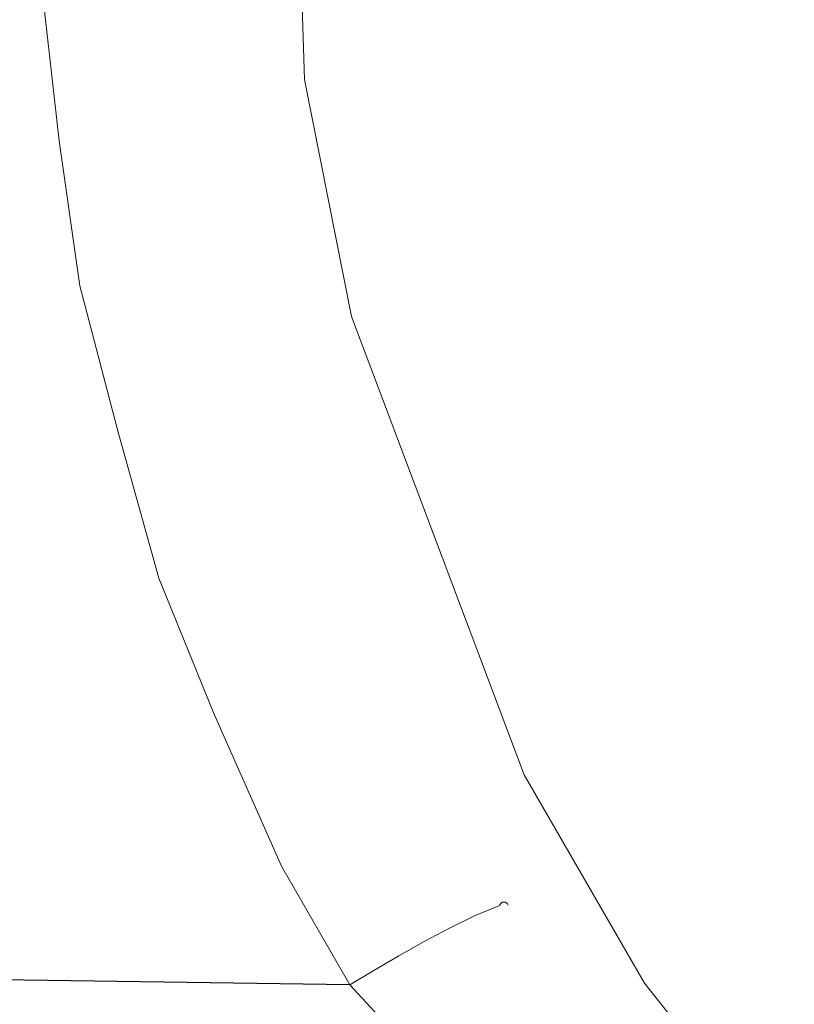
# Model space of a CAD drawing. Header units: inches. Extents: x 0 to 612, y 155 to 655.
# Tile 51 of 79: x 190.72 to 195.7, y 303.32 to 309.65. Entities that reach past the tile are written whole.
import ezdxf

# ---------------------------------------------------------------- set-up
doc = ezdxf.new("R2010")
doc.units = ezdxf.units.IN
doc.header["$MEASUREMENT"] = 0
doc.layers.add('Layer 1', color=7, linetype='Continuous')

# ---------------------------------------------------------------- blocks, each defined once
blk = doc.blocks.new('block 1678')
at = {"layer": 'Layer 1', "lineweight": 0}
for points in [[(194.7397, 303.4541)], [(195.7021, 302.2412)]]:
    blk.add_lwpolyline(points, dxfattribs=at)
blk.add_open_spline([(195.7021, 302.2412), (195.7021, 302.2412), (194.7397, 303.4541), (194.7397, 303.4541), (194.7397, 303.4541), (195.7021, 302.2412), (195.7021, 302.2412)], degree=3, knots=[0, 0, 0, 0, 1, 1, 1, 2, 2, 2, 2], dxfattribs=at)
blk = doc.blocks.new('block 1679')
at = {"layer": 'Layer 1', "lineweight": 0}
for points in [[(193.9653, 304.7939)], [(194.7397, 303.4541)]]:
    blk.add_lwpolyline(points, dxfattribs=at)
blk.add_open_spline([(194.7397, 303.4541), (194.7397, 303.4541), (193.9653, 304.7939), (193.9653, 304.7939), (193.9653, 304.7939), (194.7397, 303.4541), (194.7397, 303.4541)], degree=3, knots=[0, 0, 0, 0, 1, 1, 1, 2, 2, 2, 2], dxfattribs=at)
blk = doc.blocks.new('block 1680')
at = {"layer": 'Layer 1', "lineweight": 0}
for points in [[(192.8569, 307.7412)], [(193.9653, 304.7939)]]:
    blk.add_lwpolyline(points, dxfattribs=at)
blk.add_open_spline([(193.9653, 304.7939), (193.9653, 304.7939), (192.8569, 307.7412), (192.8569, 307.7412), (192.8569, 307.7412), (193.9653, 304.7939), (193.9653, 304.7939)], degree=3, knots=[0, 0, 0, 0, 1, 1, 1, 2, 2, 2, 2], dxfattribs=at)
blk = doc.blocks.new('block 1681')
at = {"layer": 'Layer 1', "lineweight": 0}
for points in [[(192.5547, 309.2637)], [(192.8569, 307.7412)]]:
    blk.add_lwpolyline(points, dxfattribs=at)
blk.add_open_spline([(192.8569, 307.7412), (192.8569, 307.7412), (192.5547, 309.2637), (192.5547, 309.2637), (192.5547, 309.2637), (192.8569, 307.7412), (192.8569, 307.7412)], degree=3, knots=[0, 0, 0, 0, 1, 1, 1, 2, 2, 2, 2], dxfattribs=at)
blk = doc.blocks.new('block 1682')
at = {"layer": 'Layer 1', "lineweight": 0}
for points in [[(192.5049, 310.8145)], [(192.5547, 309.2637)]]:
    blk.add_lwpolyline(points, dxfattribs=at)
blk.add_open_spline([(192.5547, 309.2637), (192.5547, 309.2637), (192.5049, 310.8145), (192.5049, 310.8145), (192.5049, 310.8145), (192.5547, 309.2637), (192.5547, 309.2637)], degree=3, knots=[0, 0, 0, 0, 1, 1, 1, 2, 2, 2, 2], dxfattribs=at)
blk = doc.blocks.new('block 1658')
at = {"layer": 'Layer 1'}
for name in ['block 1682', 'block 1681', 'block 1680', 'block 1679', 'block 1678']:
    blk.add_blockref(name, (0, 0), dxfattribs=at)
blk = doc.blocks.new('block 1657')
at = {"layer": 'Layer 1'}
blk.add_blockref('block 1658', (0, 0), dxfattribs=at)
blk = doc.blocks.new('block 2068')
at = {"layer": 'Layer 1', "color": 7, "lineweight": 25}
blk.add_lwpolyline([(192.8457, 303.4434), (141.5938, 304.1797)], dxfattribs=at)
blk = doc.blocks.new('block 2067')
at = {"layer": 'Layer 1'}
blk.add_blockref('block 2068', (0, 0), dxfattribs=at)
blk = doc.blocks.new('block 2066')
at = {"layer": 'Layer 1'}
blk.add_blockref('block 2067', (0, 0), dxfattribs=at)
blk = doc.blocks.new('block 2071')
at = {"layer": 'Layer 1', "lineweight": 0}
for points in [[(195.1777, 301.5029)], [(195.3872, 301.3975)]]:
    blk.add_lwpolyline(points, dxfattribs=at)
blk.add_open_spline([(195.3872, 301.3975), (195.3872, 301.3975), (195.1777, 301.5029), (195.1777, 301.5029), (195.1777, 301.5029), (195.3872, 301.3975), (195.3872, 301.3975)], degree=3, knots=[0, 0, 0, 0, 1, 1, 1, 2, 2, 2, 2], dxfattribs=at)
blk = doc.blocks.new('block 2072')
at = {"layer": 'Layer 1', "lineweight": 0}
for points in [[(194.9814, 301.6309)], [(195.1777, 301.5029)]]:
    blk.add_lwpolyline(points, dxfattribs=at)
blk.add_open_spline([(195.1777, 301.5029), (195.1777, 301.5029), (194.9814, 301.6309), (194.9814, 301.6309), (194.9814, 301.6309), (195.1777, 301.5029), (195.1777, 301.5029)], degree=3, knots=[0, 0, 0, 0, 1, 1, 1, 2, 2, 2, 2], dxfattribs=at)
blk = doc.blocks.new('block 2073')
at = {"layer": 'Layer 1', "lineweight": 0}
for points in [[(194.5933, 301.8906)], [(194.9814, 301.6309)]]:
    blk.add_lwpolyline(points, dxfattribs=at)
blk.add_open_spline([(194.9814, 301.6309), (194.9814, 301.6309), (194.5933, 301.8906), (194.5933, 301.8906), (194.5933, 301.8906), (194.9814, 301.6309), (194.9814, 301.6309)], degree=3, knots=[0, 0, 0, 0, 1, 1, 1, 2, 2, 2, 2], dxfattribs=at)
blk = doc.blocks.new('block 2074')
at = {"layer": 'Layer 1', "lineweight": 0}
for points in [[(194.2168, 302.168)], [(194.5933, 301.8906)]]:
    blk.add_lwpolyline(points, dxfattribs=at)
blk.add_open_spline([(194.5933, 301.8906), (194.5933, 301.8906), (194.2168, 302.168), (194.2168, 302.168), (194.2168, 302.168), (194.5933, 301.8906), (194.5933, 301.8906)], degree=3, knots=[0, 0, 0, 0, 1, 1, 1, 2, 2, 2, 2], dxfattribs=at)
blk = doc.blocks.new('block 2075')
at = {"layer": 'Layer 1', "lineweight": 0}
for points in [[(193.8447, 302.4678)], [(194.2168, 302.168)]]:
    blk.add_lwpolyline(points, dxfattribs=at)
blk.add_open_spline([(194.2168, 302.168), (194.2168, 302.168), (193.8447, 302.4678), (193.8447, 302.4678), (193.8447, 302.4678), (194.2168, 302.168), (194.2168, 302.168)], degree=3, knots=[0, 0, 0, 0, 1, 1, 1, 2, 2, 2, 2], dxfattribs=at)
blk = doc.blocks.new('block 2076')
at = {"layer": 'Layer 1', "lineweight": 0}
for points in [[(193.5015, 302.7705)], [(193.8447, 302.4678)]]:
    blk.add_lwpolyline(points, dxfattribs=at)
blk.add_open_spline([(193.8447, 302.4678), (193.8447, 302.4678), (193.5015, 302.7705), (193.5015, 302.7705), (193.5015, 302.7705), (193.8447, 302.4678), (193.8447, 302.4678)], degree=3, knots=[0, 0, 0, 0, 1, 1, 1, 2, 2, 2, 2], dxfattribs=at)
blk = doc.blocks.new('block 2077')
at = {"layer": 'Layer 1', "lineweight": 0}
for points in [[(193.1587, 303.1045)], [(193.5015, 302.7705)]]:
    blk.add_lwpolyline(points, dxfattribs=at)
blk.add_open_spline([(193.5015, 302.7705), (193.5015, 302.7705), (193.1587, 303.1045), (193.1587, 303.1045), (193.1587, 303.1045), (193.5015, 302.7705), (193.5015, 302.7705)], degree=3, knots=[0, 0, 0, 0, 1, 1, 1, 2, 2, 2, 2], dxfattribs=at)
blk = doc.blocks.new('block 2078')
at = {"layer": 'Layer 1', "lineweight": 0}
for points in [[(192.8457, 303.4434)], [(193.1587, 303.1045)]]:
    blk.add_lwpolyline(points, dxfattribs=at)
blk.add_open_spline([(193.1587, 303.1045), (193.1587, 303.1045), (192.8457, 303.4434), (192.8457, 303.4434), (192.8457, 303.4434), (193.1587, 303.1045), (193.1587, 303.1045)], degree=3, knots=[0, 0, 0, 0, 1, 1, 1, 2, 2, 2, 2], dxfattribs=at)
blk = doc.blocks.new('block 2070')
at = {"layer": 'Layer 1'}
for name in ['block 2078', 'block 2077', 'block 2076', 'block 2075', 'block 2074', 'block 2073', 'block 2072', 'block 2071']:
    blk.add_blockref(name, (0, 0), dxfattribs=at)
blk = doc.blocks.new('block 2069')
at = {"layer": 'Layer 1'}
blk.add_blockref('block 2070', (0, 0), dxfattribs=at)
blk = doc.blocks.new('block 2135')
at = {"layer": 'Layer 1', "lineweight": 0}
for points in [[(190.8506, 310.8145)], [(190.8569, 309.9346)]]:
    blk.add_lwpolyline(points, dxfattribs=at)
blk.add_open_spline([(190.8506, 310.8145), (190.8506, 310.8145), (190.8569, 309.9346), (190.8569, 309.9346), (190.8569, 309.9346), (190.8506, 310.8145), (190.8506, 310.8145)], degree=3, knots=[0, 0, 0, 0, 1, 1, 1, 2, 2, 2, 2], dxfattribs=at)
blk = doc.blocks.new('block 2136')
at = {"layer": 'Layer 1', "lineweight": 0}
for points in [[(190.8569, 309.9346)], [(190.978, 308.8691)]]:
    blk.add_lwpolyline(points, dxfattribs=at)
blk.add_open_spline([(190.8569, 309.9346), (190.8569, 309.9346), (190.978, 308.8691), (190.978, 308.8691), (190.978, 308.8691), (190.8569, 309.9346), (190.8569, 309.9346)], degree=3, knots=[0, 0, 0, 0, 1, 1, 1, 2, 2, 2, 2], dxfattribs=at)
blk = doc.blocks.new('block 2137')
at = {"layer": 'Layer 1', "lineweight": 0}
for points in [[(190.978, 308.8691)], [(191.1113, 307.9365)]]:
    blk.add_lwpolyline(points, dxfattribs=at)
blk.add_open_spline([(190.978, 308.8691), (190.978, 308.8691), (191.1113, 307.9365), (191.1113, 307.9365), (191.1113, 307.9365), (190.978, 308.8691), (190.978, 308.8691)], degree=3, knots=[0, 0, 0, 0, 1, 1, 1, 2, 2, 2, 2], dxfattribs=at)
blk = doc.blocks.new('block 2138')
at = {"layer": 'Layer 1', "lineweight": 0}
for points in [[(191.1113, 307.9365)], [(191.3574, 306.9961)]]:
    blk.add_lwpolyline(points, dxfattribs=at)
blk.add_open_spline([(191.1113, 307.9365), (191.1113, 307.9365), (191.3574, 306.9961), (191.3574, 306.9961), (191.3574, 306.9961), (191.1113, 307.9365), (191.1113, 307.9365)], degree=3, knots=[0, 0, 0, 0, 1, 1, 1, 2, 2, 2, 2], dxfattribs=at)
blk = doc.blocks.new('block 2139')
at = {"layer": 'Layer 1', "lineweight": 0}
for points in [[(191.3574, 306.9961)], [(191.6187, 306.0576)]]:
    blk.add_lwpolyline(points, dxfattribs=at)
blk.add_open_spline([(191.3574, 306.9961), (191.3574, 306.9961), (191.6187, 306.0576), (191.6187, 306.0576), (191.6187, 306.0576), (191.3574, 306.9961), (191.3574, 306.9961)], degree=3, knots=[0, 0, 0, 0, 1, 1, 1, 2, 2, 2, 2], dxfattribs=at)
blk = doc.blocks.new('block 2140')
at = {"layer": 'Layer 1', "lineweight": 0}
for points in [[(191.6187, 306.0576)], [(191.9722, 305.1875)]]:
    blk.add_lwpolyline(points, dxfattribs=at)
blk.add_open_spline([(191.6187, 306.0576), (191.6187, 306.0576), (191.9722, 305.1875), (191.9722, 305.1875), (191.9722, 305.1875), (191.6187, 306.0576), (191.6187, 306.0576)], degree=3, knots=[0, 0, 0, 0, 1, 1, 1, 2, 2, 2, 2], dxfattribs=at)
blk = doc.blocks.new('block 2141')
at = {"layer": 'Layer 1', "lineweight": 0}
for points in [[(191.9722, 305.1875)], [(192.4067, 304.2061)]]:
    blk.add_lwpolyline(points, dxfattribs=at)
blk.add_open_spline([(191.9722, 305.1875), (191.9722, 305.1875), (192.4067, 304.2061), (192.4067, 304.2061), (192.4067, 304.2061), (191.9722, 305.1875), (191.9722, 305.1875)], degree=3, knots=[0, 0, 0, 0, 1, 1, 1, 2, 2, 2, 2], dxfattribs=at)
blk = doc.blocks.new('block 2142')
at = {"layer": 'Layer 1', "lineweight": 0}
for points in [[(192.4067, 304.2061)], [(192.8457, 303.4434)]]:
    blk.add_lwpolyline(points, dxfattribs=at)
blk.add_open_spline([(192.4067, 304.2061), (192.4067, 304.2061), (192.8457, 303.4434), (192.8457, 303.4434), (192.8457, 303.4434), (192.4067, 304.2061), (192.4067, 304.2061)], degree=3, knots=[0, 0, 0, 0, 1, 1, 1, 2, 2, 2, 2], dxfattribs=at)
blk = doc.blocks.new('block 2134')
at = {"layer": 'Layer 1'}
for name in ['block 2135', 'block 2136', 'block 2137', 'block 2138', 'block 2139', 'block 2140', 'block 2141', 'block 2142']:
    blk.add_blockref(name, (0, 0), dxfattribs=at)
blk = doc.blocks.new('block 2133')
at = {"layer": 'Layer 1'}
blk.add_blockref('block 2134', (0, 0), dxfattribs=at)
blk = doc.blocks.new('block 2651')
at = {"layer": 'Layer 1', "lineweight": 0}
for points in [[(193.8618, 303.96)], [(193.8628, 303.9561)]]:
    blk.add_lwpolyline(points, dxfattribs=at)
blk.add_open_spline([(193.8628, 303.9561), (193.8628, 303.9561), (193.8618, 303.96), (193.8618, 303.96), (193.8618, 303.96), (193.8628, 303.9561), (193.8628, 303.9561)], degree=3, knots=[0, 0, 0, 0, 1, 1, 1, 2, 2, 2, 2], dxfattribs=at)
blk = doc.blocks.new('block 2652')
at = {"layer": 'Layer 1', "lineweight": 0}
for points in [[(193.8589, 303.9648)], [(193.8618, 303.96)]]:
    blk.add_lwpolyline(points, dxfattribs=at)
blk.add_open_spline([(193.8618, 303.96), (193.8618, 303.96), (193.8589, 303.9648), (193.8589, 303.9648), (193.8589, 303.9648), (193.8618, 303.96), (193.8618, 303.96)], degree=3, knots=[0, 0, 0, 0, 1, 1, 1, 2, 2, 2, 2], dxfattribs=at)
blk = doc.blocks.new('block 2653')
at = {"layer": 'Layer 1', "lineweight": 0}
for points in [[(193.8555, 303.9688)], [(193.8589, 303.9648)]]:
    blk.add_lwpolyline(points, dxfattribs=at)
blk.add_open_spline([(193.8589, 303.9648), (193.8589, 303.9648), (193.8555, 303.9688), (193.8555, 303.9688), (193.8555, 303.9688), (193.8589, 303.9648), (193.8589, 303.9648)], degree=3, knots=[0, 0, 0, 0, 1, 1, 1, 2, 2, 2, 2], dxfattribs=at)
blk = doc.blocks.new('block 2654')
at = {"layer": 'Layer 1', "lineweight": 0}
for points in [[(193.8511, 303.9717)], [(193.8555, 303.9688)]]:
    blk.add_lwpolyline(points, dxfattribs=at)
blk.add_open_spline([(193.8555, 303.9688), (193.8555, 303.9688), (193.8511, 303.9717), (193.8511, 303.9717), (193.8511, 303.9717), (193.8555, 303.9688), (193.8555, 303.9688)], degree=3, knots=[0, 0, 0, 0, 1, 1, 1, 2, 2, 2, 2], dxfattribs=at)
blk = doc.blocks.new('block 2655')
at = {"layer": 'Layer 1', "lineweight": 0}
for points in [[(193.8467, 303.9746)], [(193.8511, 303.9717)]]:
    blk.add_lwpolyline(points, dxfattribs=at)
blk.add_open_spline([(193.8511, 303.9717), (193.8511, 303.9717), (193.8467, 303.9746), (193.8467, 303.9746), (193.8467, 303.9746), (193.8511, 303.9717), (193.8511, 303.9717)], degree=3, knots=[0, 0, 0, 0, 1, 1, 1, 2, 2, 2, 2], dxfattribs=at)
blk = doc.blocks.new('block 2656')
at = {"layer": 'Layer 1', "lineweight": 0}
for points in [[(193.8403, 303.9756)], [(193.8467, 303.9746)]]:
    blk.add_lwpolyline(points, dxfattribs=at)
blk.add_open_spline([(193.8467, 303.9746), (193.8467, 303.9746), (193.8403, 303.9756), (193.8403, 303.9756), (193.8403, 303.9756), (193.8467, 303.9746), (193.8467, 303.9746)], degree=3, knots=[0, 0, 0, 0, 1, 1, 1, 2, 2, 2, 2], dxfattribs=at)
blk = doc.blocks.new('block 2657')
at = {"layer": 'Layer 1', "lineweight": 0}
for points in [[(193.8359, 303.9756)], [(193.8403, 303.9756)]]:
    blk.add_lwpolyline(points, dxfattribs=at)
blk.add_open_spline([(193.8403, 303.9756), (193.8403, 303.9756), (193.8359, 303.9756), (193.8359, 303.9756), (193.8359, 303.9756), (193.8403, 303.9756), (193.8403, 303.9756)], degree=3, knots=[0, 0, 0, 0, 1, 1, 1, 2, 2, 2, 2], dxfattribs=at)
blk = doc.blocks.new('block 2658')
at = {"layer": 'Layer 1', "lineweight": 0}
for points in [[(193.8306, 303.9756)], [(193.8359, 303.9756)]]:
    blk.add_lwpolyline(points, dxfattribs=at)
blk.add_open_spline([(193.8359, 303.9756), (193.8359, 303.9756), (193.8306, 303.9756), (193.8306, 303.9756), (193.8306, 303.9756), (193.8359, 303.9756), (193.8359, 303.9756)], degree=3, knots=[0, 0, 0, 0, 1, 1, 1, 2, 2, 2, 2], dxfattribs=at)
blk = doc.blocks.new('block 2659')
at = {"layer": 'Layer 1', "lineweight": 0}
for points in [[(193.8252, 303.9746)], [(193.8306, 303.9756)]]:
    blk.add_lwpolyline(points, dxfattribs=at)
blk.add_open_spline([(193.8306, 303.9756), (193.8306, 303.9756), (193.8252, 303.9746), (193.8252, 303.9746), (193.8252, 303.9746), (193.8306, 303.9756), (193.8306, 303.9756)], degree=3, knots=[0, 0, 0, 0, 1, 1, 1, 2, 2, 2, 2], dxfattribs=at)
blk = doc.blocks.new('block 2660')
at = {"layer": 'Layer 1', "lineweight": 0}
for points in [[(193.8208, 303.9707)], [(193.8252, 303.9746)]]:
    blk.add_lwpolyline(points, dxfattribs=at)
blk.add_open_spline([(193.8252, 303.9746), (193.8252, 303.9746), (193.8208, 303.9707), (193.8208, 303.9707), (193.8208, 303.9707), (193.8252, 303.9746), (193.8252, 303.9746)], degree=3, knots=[0, 0, 0, 0, 1, 1, 1, 2, 2, 2, 2], dxfattribs=at)
blk = doc.blocks.new('block 2661')
at = {"layer": 'Layer 1', "lineweight": 0}
for points in [[(193.8164, 303.9678)], [(193.8208, 303.9707)]]:
    blk.add_lwpolyline(points, dxfattribs=at)
blk.add_open_spline([(193.8208, 303.9707), (193.8208, 303.9707), (193.8164, 303.9678), (193.8164, 303.9678), (193.8164, 303.9678), (193.8208, 303.9707), (193.8208, 303.9707)], degree=3, knots=[0, 0, 0, 0, 1, 1, 1, 2, 2, 2, 2], dxfattribs=at)
blk = doc.blocks.new('block 2662')
at = {"layer": 'Layer 1', "lineweight": 0}
for points in [[(193.8135, 303.9648)], [(193.8164, 303.9678)]]:
    blk.add_lwpolyline(points, dxfattribs=at)
blk.add_open_spline([(193.8164, 303.9678), (193.8164, 303.9678), (193.8135, 303.9648), (193.8135, 303.9648), (193.8135, 303.9648), (193.8164, 303.9678), (193.8164, 303.9678)], degree=3, knots=[0, 0, 0, 0, 1, 1, 1, 2, 2, 2, 2], dxfattribs=at)
blk = doc.blocks.new('block 2663')
at = {"layer": 'Layer 1', "lineweight": 0}
for points in [[(193.8101, 303.96)], [(193.8135, 303.9648)]]:
    blk.add_lwpolyline(points, dxfattribs=at)
blk.add_open_spline([(193.8135, 303.9648), (193.8135, 303.9648), (193.8101, 303.96), (193.8101, 303.96), (193.8101, 303.96), (193.8135, 303.9648), (193.8135, 303.9648)], degree=3, knots=[0, 0, 0, 0, 1, 1, 1, 2, 2, 2, 2], dxfattribs=at)
blk = doc.blocks.new('block 2664')
at = {"layer": 'Layer 1', "lineweight": 0}
for points in [[(193.8091, 303.9551)], [(193.8101, 303.96)]]:
    blk.add_lwpolyline(points, dxfattribs=at)
blk.add_open_spline([(193.8101, 303.96), (193.8101, 303.96), (193.8091, 303.9551), (193.8091, 303.9551), (193.8091, 303.9551), (193.8101, 303.96), (193.8101, 303.96)], degree=3, knots=[0, 0, 0, 0, 1, 1, 1, 2, 2, 2, 2], dxfattribs=at)
blk = doc.blocks.new('block 2665')
at = {"layer": 'Layer 1', "lineweight": 0}
for points in [[(193.8091, 303.9551)], [(193.6504, 303.8887)]]:
    blk.add_lwpolyline(points, dxfattribs=at)
blk.add_open_spline([(193.8091, 303.9551), (193.8091, 303.9551), (193.6504, 303.8887), (193.6504, 303.8887), (193.6504, 303.8887), (193.8091, 303.9551), (193.8091, 303.9551)], degree=3, knots=[0, 0, 0, 0, 1, 1, 1, 2, 2, 2, 2], dxfattribs=at)
blk = doc.blocks.new('block 2666')
at = {"layer": 'Layer 1', "lineweight": 0}
for points in [[(193.6504, 303.8887)], [(193.4868, 303.8076)]]:
    blk.add_lwpolyline(points, dxfattribs=at)
blk.add_open_spline([(193.6504, 303.8887), (193.6504, 303.8887), (193.4868, 303.8076), (193.4868, 303.8076), (193.4868, 303.8076), (193.6504, 303.8887), (193.6504, 303.8887)], degree=3, knots=[0, 0, 0, 0, 1, 1, 1, 2, 2, 2, 2], dxfattribs=at)
blk = doc.blocks.new('block 2667')
at = {"layer": 'Layer 1', "lineweight": 0}
for points in [[(193.4868, 303.8076)], [(193.3237, 303.7217)]]:
    blk.add_lwpolyline(points, dxfattribs=at)
blk.add_open_spline([(193.4868, 303.8076), (193.4868, 303.8076), (193.3237, 303.7217), (193.3237, 303.7217), (193.3237, 303.7217), (193.4868, 303.8076), (193.4868, 303.8076)], degree=3, knots=[0, 0, 0, 0, 1, 1, 1, 2, 2, 2, 2], dxfattribs=at)
blk = doc.blocks.new('block 2668')
at = {"layer": 'Layer 1', "lineweight": 0}
for points in [[(193.3237, 303.7217)], [(193.1606, 303.6299)]]:
    blk.add_lwpolyline(points, dxfattribs=at)
blk.add_open_spline([(193.3237, 303.7217), (193.3237, 303.7217), (193.1606, 303.6299), (193.1606, 303.6299), (193.1606, 303.6299), (193.3237, 303.7217), (193.3237, 303.7217)], degree=3, knots=[0, 0, 0, 0, 1, 1, 1, 2, 2, 2, 2], dxfattribs=at)
blk = doc.blocks.new('block 2669')
at = {"layer": 'Layer 1', "lineweight": 0}
for points in [[(193.1606, 303.6299)], [(192.999, 303.5361)]]:
    blk.add_lwpolyline(points, dxfattribs=at)
blk.add_open_spline([(193.1606, 303.6299), (193.1606, 303.6299), (192.999, 303.5361), (192.999, 303.5361), (192.999, 303.5361), (193.1606, 303.6299), (193.1606, 303.6299)], degree=3, knots=[0, 0, 0, 0, 1, 1, 1, 2, 2, 2, 2], dxfattribs=at)
blk = doc.blocks.new('block 2670')
at = {"layer": 'Layer 1', "lineweight": 0}
for points in [[(192.999, 303.5361)], [(192.8457, 303.4434)]]:
    blk.add_lwpolyline(points, dxfattribs=at)
blk.add_open_spline([(192.999, 303.5361), (192.999, 303.5361), (192.8457, 303.4434), (192.8457, 303.4434), (192.8457, 303.4434), (192.999, 303.5361), (192.999, 303.5361)], degree=3, knots=[0, 0, 0, 0, 1, 1, 1, 2, 2, 2, 2], dxfattribs=at)
blk = doc.blocks.new('block 2650')
at = {"layer": 'Layer 1'}
for name in ['block 2665', 'block 2664', 'block 2663', 'block 2662', 'block 2661', 'block 2660', 'block 2659', 'block 2658', 'block 2657', 'block 2656', 'block 2655', 'block 2654', 'block 2653', 'block 2652', 'block 2651', 'block 2666', 'block 2667', 'block 2668', 'block 2669', 'block 2670']:
    blk.add_blockref(name, (0, 0), dxfattribs=at)
blk = doc.blocks.new('block 2649')
at = {"layer": 'Layer 1'}
blk.add_blockref('block 2650', (0, 0), dxfattribs=at)
blk = doc.blocks.new('block 921')
at = {"layer": 'Layer 1'}
for name in ['block 2133', 'block 1657', 'block 2066', 'block 2649', 'block 2069']:
    blk.add_blockref(name, (0, 0), dxfattribs=at)
blk = doc.blocks.new('block 920')
at = {"layer": 'Layer 1'}
blk.add_blockref('block 921', (0, 0), dxfattribs=at)
blk = doc.blocks.new('block 2')
at = {"layer": 'Layer 1'}
blk.add_blockref('block 920', (0, 0), dxfattribs=at)

msp = doc.modelspace()

# ---------------------------------------------------------------- block references
at = {"layer": 'Layer 1'}
msp.add_blockref('block 2', (0, 0), dxfattribs=at)

doc.saveas('drawing.dxf')
